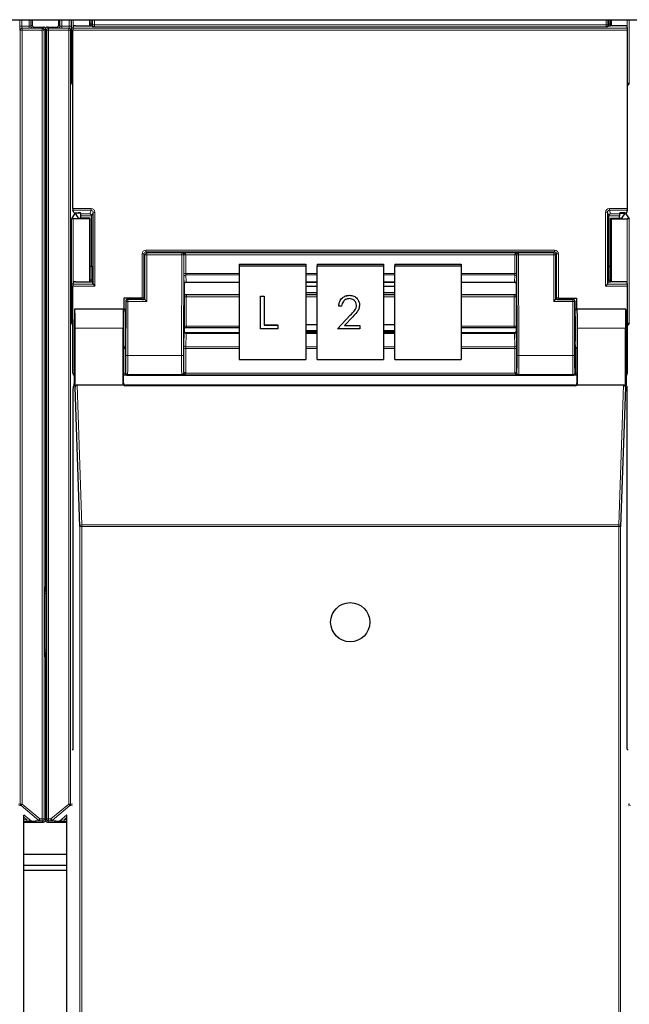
# Model space of a CAD drawing. Header units: millimetres. Extents: x 5 to 418, y 2 to 292.
# Tile 6 of 85: x 74 to 84, y 106 to 123. Entities that reach past the tile are written whole.
import ezdxf

# ---------------------------------------------------------------- set-up
doc = ezdxf.new("R2010")
doc.units = ezdxf.units.MM

msp = doc.modelspace()

# ---------------------------------------------------------------- linework, layer by layer
at = {"color": 7, "linetype": 'Continuous', "lineweight": 25}
for p, q in [((59.381, 123.4162), (137.2143, 123.4162)), ((73.8191, 123.4162), (73.8191, 123.3202)), ((74.2875, 123.3202), (74.2875, 123.4162)), ((74.8257, 123.4162), (74.8257, 123.3099)), ((74.8366, 123.3099), (74.8366, 123.4162)), ((74.8668, 123.4162), (74.8666, 123.3358)), ((83.9514, 123.3358), (83.9512, 123.4162)), ((83.9814, 123.3099), (83.9814, 123.4162)), ((83.9923, 123.4162), (83.9923, 123.3099)), ((73.8525, 123.2869), (74.0191, 123.2869)), ((74.0525, 123.2535), (74.0525, 113.4471)), ((74.0541, 123.2535), (74.0541, 113.464)), ((74.0875, 123.2869), (74.2541, 123.2869)), ((74.5367, 123.2679), (74.5501, 123.3082)), ((74.5834, 123.3099), (74.8346, 123.3099)), ((74.8666, 123.3358), (74.8366, 123.3358)), ((74.8666, 123.3358), (74.8713, 123.3217)), ((74.8679, 123.3117), (74.8713, 123.3217)), ((74.8806, 123.2938), (74.8713, 123.3217)), ((83.9374, 123.2938), (83.9467, 123.3217)), ((83.9514, 123.3358), (83.9467, 123.3217)), ((83.9501, 123.3117), (83.9467, 123.3217)), ((83.9814, 123.3358), (83.9514, 123.3358)), ((84.2346, 123.3099), (83.9834, 123.3099)), ((84.2813, 123.2679), (84.2679, 123.3082)), ((74.5361, 120.0991), (74.5361, 123.2346)), ((84.2819, 120.0991), (84.2819, 123.2346)), ((74.5082, 122.3004), (74.5361, 122.2585)), ((84.3098, 122.3004), (84.2819, 122.2585)), ((74.5664, 120.0026), (74.5082, 119.9154)), ((74.5501, 120.0255), (74.5367, 120.0658)), ((74.5834, 120.0238), (74.6367, 120.0238)), ((74.5845, 120.0179), (74.5845, 120.0034)), ((74.6347, 119.928), (74.5845, 120.0034)), ((74.6714, 120.0181), (74.5997, 120.0181)), ((74.6768, 120.0018), (74.67, 120.0221)), ((74.6773, 119.9271), (74.6773, 119.9686)), ((74.8673, 119.0835), (74.8673, 119.9668)), ((83.9507, 119.0835), (83.9507, 119.9668)), ((84.1407, 119.9271), (84.1407, 119.9686)), ((84.1412, 120.0018), (84.148, 120.0221)), ((84.1466, 120.0181), (84.2183, 120.0181)), ((84.2346, 120.0238), (84.1813, 120.0238)), ((84.1833, 119.928), (84.2335, 120.0034)), ((84.2335, 120.0034), (84.2335, 120.0179)), ((84.2516, 120.0026), (84.3098, 119.9154)), ((84.2679, 120.0255), (84.2813, 120.0658)), ((74.8257, 119.9162), (74.5415, 119.9162)), ((74.8366, 119.9271), (74.6681, 119.9271)), ((74.8366, 119.9271), (74.8257, 119.9162)), ((74.8257, 119.9162), (74.8257, 118.8099)), ((74.8366, 118.8099), (74.8366, 119.9271)), ((83.9814, 119.9271), (83.9923, 119.9162)), ((83.9814, 119.9271), (84.1499, 119.9271)), ((83.9814, 118.8099), (83.9814, 119.9271)), ((83.9923, 119.9162), (84.2765, 119.9162)), ((83.9923, 119.9162), (83.9923, 118.8099)), ((74.8366, 119.0835), (74.8673, 119.0835)), ((74.8673, 119.0835), (74.8666, 118.8358)), ((77.459, 119.1158), (78.6257, 119.1158)), ((77.459, 119.1158), (77.459, 119.0869)), ((77.459, 119.0869), (78.6257, 119.0869)), ((77.459, 119.0869), (77.459, 117.4455)), ((78.6257, 119.1158), (78.6257, 119.0869)), ((78.6257, 119.0869), (78.6257, 117.4455)), ((78.8257, 119.1158), (79.9923, 119.1158)), ((78.8257, 119.1158), (78.8257, 119.0869)), ((78.8257, 119.0869), (79.9923, 119.0869)), ((78.8257, 117.4455), (78.8257, 119.0869)), ((79.9923, 119.1158), (79.9923, 119.0869)), ((79.9923, 119.0869), (79.9923, 117.4455)), ((80.1923, 119.1158), (81.359, 119.1158)), ((80.1923, 119.1158), (80.1923, 119.0869)), ((80.1923, 119.0869), (81.359, 119.0869)), ((80.1923, 117.4455), (80.1923, 119.0869)), ((81.359, 119.1158), (81.359, 119.0869)), ((81.359, 119.0869), (81.359, 117.4455)), ((83.9514, 118.8358), (83.9507, 119.0835)), ((83.9507, 119.0835), (83.9814, 119.0835)), ((74.5367, 118.7679), (74.5501, 118.8082)), ((74.5834, 118.8099), (74.8346, 118.8099)), ((74.8666, 118.8358), (74.8366, 118.8358)), ((74.8666, 118.8358), (74.8713, 118.8217)), ((74.8679, 118.8117), (74.8713, 118.8217)), ((74.8892, 118.768), (74.8713, 118.8217)), ((74.8892, 118.7679), (74.9225, 118.7346)), ((76.4923, 118.7709), (76.4923, 118.587)), ((76.4923, 118.7709), (76.4923, 118.7709)), ((76.5254, 118.8027), (77.459, 118.8027)), ((78.6257, 118.8027), (78.8257, 118.8027)), ((78.8257, 118.801), (78.6257, 118.801)), ((79.9923, 118.8027), (80.1923, 118.8027)), ((80.1923, 118.801), (79.9923, 118.801)), ((81.359, 118.8027), (82.2926, 118.8027)), ((82.3257, 118.7709), (82.3257, 118.587)), ((83.8955, 118.7346), (83.9288, 118.7679)), ((83.9288, 118.768), (83.9467, 118.8217)), ((83.9514, 118.8358), (83.9467, 118.8217)), ((83.9501, 118.8117), (83.9467, 118.8217)), ((83.9814, 118.8358), (83.9514, 118.8358)), ((84.2346, 118.8099), (83.9834, 118.8099)), ((84.2813, 118.7679), (84.2679, 118.8082)), ((74.5361, 117.2002), (74.5361, 118.7346)), ((76.4955, 118.5838), (76.4923, 118.587)), ((76.53, 118.5828), (77.459, 118.5828)), ((78.8257, 118.725), (78.6257, 118.725)), ((78.6257, 118.6225), (78.8257, 118.6225)), ((78.6257, 118.5828), (78.8257, 118.5828)), ((79.3958, 118.5712), (79.3958, 118.5714)), ((80.1923, 118.725), (79.9923, 118.725)), ((79.9923, 118.6225), (80.1923, 118.6225)), ((79.9923, 118.5828), (80.1923, 118.5828)), ((81.359, 118.5828), (82.288, 118.5828)), ((82.3225, 118.5838), (82.3257, 118.587)), ((84.2819, 117.2002), (84.2819, 118.7346)), ((75.4323, 118.5185), (75.4323, 118.3249)), ((75.7512, 118.5185), (75.4323, 118.5185)), ((75.4629, 118.4669), (75.4629, 117.9916)), ((75.7515, 118.5002), (75.4962, 118.5002)), ((75.7846, 118.5177), (75.7913, 118.5075)), ((75.7849, 118.5008), (75.7913, 118.5051)), ((75.7913, 118.5075), (75.7913, 118.5051)), ((75.8009, 118.4955), (75.7913, 118.5051)), ((75.8342, 118.4622), (75.8009, 118.4955)), ((77.8343, 118.5567), (77.8949, 118.5567)), ((77.8343, 118.5564), (77.8343, 118.5567)), ((77.8343, 117.982), (77.8343, 118.5564)), ((77.8343, 118.5564), (77.8949, 118.5564)), ((77.8949, 118.5564), (77.8949, 118.5567)), ((77.8949, 118.5564), (77.8949, 118.0491)), ((79.572, 118.4004), (79.572, 118.4007)), ((82.9838, 118.4622), (83.0171, 118.4955)), ((83.0171, 118.4955), (83.0267, 118.5051)), ((83.0334, 118.5177), (83.0267, 118.5075)), ((83.0267, 118.5075), (83.0267, 118.5051)), ((83.0332, 118.5008), (83.0267, 118.5051)), ((83.0665, 118.5002), (83.3218, 118.5002)), ((83.0668, 118.5185), (83.3857, 118.5185)), ((83.3551, 118.4669), (83.3551, 117.9916)), ((83.3857, 118.5185), (83.3857, 118.3249)), ((74.5681, 118.3227), (74.5659, 118.3249)), ((75.4257, 118.3249), (74.5659, 118.3249)), ((75.4228, 118.3249), (74.5688, 118.3249)), ((75.423, 118.3246), (75.4255, 118.3227)), ((75.4257, 118.3249), (75.4629, 118.3249)), ((79.1831, 117.9822), (79.4094, 118.22)), ((79.1831, 117.982), (79.4094, 118.2197)), ((79.2056, 118.3797), (79.2056, 118.38)), ((79.2579, 118.3797), (79.2056, 118.3797)), ((83.3551, 118.3249), (83.3923, 118.3249)), ((83.3592, 118.3247), (83.3925, 118.3247)), ((84.2521, 118.3249), (83.3923, 118.3249)), ((83.3925, 118.3227), (83.395, 118.3246)), ((84.2492, 118.3249), (83.3952, 118.3249)), ((84.2499, 118.3227), (84.2521, 118.3249)), ((74.5082, 118.0837), (74.5361, 118.0418)), ((77.8949, 118.0494), (78.1373, 118.0494)), ((77.8949, 118.0491), (78.1373, 118.0491)), ((78.1373, 118.0491), (78.1373, 118.0494)), ((78.1373, 118.0491), (78.1373, 117.982)), ((78.8257, 118.0546), (78.6257, 118.0546)), ((79.454, 118.1943), (79.308, 118.0409)), ((80.1923, 118.0546), (79.9923, 118.0546)), ((84.3098, 118.0837), (84.2819, 118.0418)), ((74.5601, 117.9916), (74.5601, 117.0185)), ((74.5746, 116.9545), (74.5746, 117.9916)), ((75.4169, 117.0162), (75.4169, 117.9916)), ((76.4953, 117.9997), (76.4923, 117.9967)), ((76.4923, 117.9967), (76.4923, 117.9419)), ((76.4923, 117.9419), (76.4923, 117.9419)), ((77.459, 117.9092), (76.5255, 117.9092)), ((77.459, 118.0007), (76.5296, 118.0007)), ((78.1373, 117.982), (77.8343, 117.982)), ((78.6257, 117.9521), (78.8257, 117.9521)), ((78.6257, 117.934), (78.8257, 117.934)), ((78.8257, 117.9092), (78.6257, 117.9092)), ((79.1831, 117.982), (79.1831, 117.9822)), ((79.5795, 117.982), (79.1831, 117.982)), ((79.308, 118.0409), (79.5795, 118.0409)), ((79.3083, 118.0412), (79.5795, 118.0412)), ((79.5795, 118.0409), (79.5795, 118.0412)), ((79.5795, 118.0409), (79.5795, 117.982)), ((79.9923, 117.9521), (80.1923, 117.9521)), ((79.9923, 117.934), (80.1923, 117.934)), ((80.1923, 117.9092), (79.9923, 117.9092)), ((82.2884, 118.0007), (81.359, 118.0007)), ((82.2925, 117.9092), (81.359, 117.9092)), ((82.3227, 117.9997), (82.3257, 117.9967)), ((82.3257, 117.9967), (82.3257, 117.9419)), ((82.3257, 117.9419), (82.3257, 117.9419)), ((83.4011, 117.0162), (83.4011, 117.9916)), ((84.2434, 116.9545), (84.2434, 117.9916)), ((84.2579, 117.9916), (84.2579, 117.0185)), ((75.4257, 117.0249), (75.4257, 117.6249)), ((75.4571, 117.6582), (75.4512, 117.6494)), ((83.3609, 117.6582), (83.3668, 117.6494)), ((83.3923, 117.6249), (83.3923, 117.0249)), ((77.459, 117.4455), (78.6257, 117.4455)), ((78.8257, 117.4455), (79.9923, 117.4455)), ((80.1923, 117.4455), (81.359, 117.4455)), ((75.4272, 117.1669), (75.4257, 117.1669)), ((75.542, 117.1669), (83.276, 117.1669)), ((83.3923, 117.1669), (83.3908, 117.1669)), ((74.5412, 110.5916), (74.5412, 116.9341)), ((74.5418, 116.9674), (74.5595, 116.9852)), ((74.6584, 114.5084), (74.5746, 116.9545)), ((75.4278, 116.9916), (74.6077, 116.9916)), ((83.368, 116.9825), (75.45, 116.9825)), ((83.359, 116.9916), (75.459, 116.9916)), ((84.2103, 116.9916), (83.3902, 116.9916)), ((84.2434, 116.9545), (84.1596, 114.5084)), ((84.2585, 116.9852), (84.2763, 116.9674)), ((84.2768, 110.5916), (84.2768, 116.9341)), ((74.0629, 113.3535), (74.0629, 112.3122)), ((74.0525, 112.2187), (74.0525, 109.3447)), ((74.0541, 112.2018), (74.0541, 109.3447)), ((74.5269, 110.5773), (74.5412, 110.5916)), ((84.2911, 110.5773), (84.2768, 110.5916)), ((73.676, 92.8577), (73.676, 109.4327)), ((74.4306, 92.8577), (74.4306, 109.4327)), ((73.676, 109.3114), (74.0191, 109.3114)), ((74.0875, 109.3114), (74.4306, 109.3114)), ((73.676, 108.7496), (74.4306, 108.7496)), ((74.4306, 108.5496), (73.676, 108.5496)), ((73.676, 108.4662), (74.4306, 108.4662))]:
    msp.add_line(p, q, dxfattribs=at)
at = {"color": 7, "linetype": 'Continuous', "lineweight": 18}
for p, q in [((73.6031, 123.2995), (73.6031, 123.4162)), ((73.6364, 123.4162), (73.6364, 123.2995)), ((73.7652, 123.2995), (73.7652, 123.4162)), ((73.7985, 123.4162), (73.7985, 123.2996)), ((74.3081, 123.2996), (74.3081, 123.4162)), ((74.3414, 123.4162), (74.3414, 123.2995)), ((74.4702, 123.2995), (74.4702, 123.4162)), ((74.5035, 123.4162), (74.5035, 123.2995)), ((74.5082, 122.3004), (74.5082, 123.4162)), ((74.5415, 123.4162), (74.5415, 123.2825)), ((74.8804, 123.3241), (74.8804, 123.4162)), ((74.9138, 123.4162), (74.9138, 123.3241)), ((83.9042, 123.3241), (83.9042, 123.4162)), ((83.9376, 123.4162), (83.9376, 123.3241)), ((84.2765, 123.2825), (84.2765, 123.4162)), ((84.3098, 123.4162), (84.3098, 122.3004)), ((73.6031, 123.2995), (73.6364, 123.2995)), ((73.6364, 123.2995), (73.7652, 123.2995)), ((73.6376, 123.2662), (73.6452, 123.2654)), ((73.7652, 123.2662), (73.6376, 123.2662)), ((73.6452, 123.2321), (73.6452, 123.2654)), ((73.6452, 123.2654), (73.9977, 123.2654)), ((73.7652, 123.2662), (73.7652, 123.2995)), ((73.7985, 123.2996), (73.8191, 123.3202)), ((73.8525, 123.2869), (73.8319, 123.2663)), ((73.9977, 123.2654), (74.0191, 123.2869)), ((73.9977, 123.2321), (73.9977, 123.2654)), ((74.0525, 123.2535), (74.031, 123.2321)), ((74.0756, 123.2321), (74.0541, 123.2535)), ((74.0875, 123.2869), (74.1089, 123.2654)), ((74.1089, 123.2654), (74.4615, 123.2654)), ((74.1089, 123.2654), (74.1089, 123.2321)), ((74.2747, 123.2663), (74.2541, 123.2869)), ((74.2875, 123.3202), (74.3081, 123.2996)), ((74.3414, 123.2995), (74.3414, 123.2662)), ((74.3414, 123.2995), (74.4702, 123.2995)), ((74.469, 123.2662), (74.3414, 123.2662)), ((74.4615, 123.2654), (74.469, 123.2662)), ((74.4615, 123.2654), (74.4615, 123.2321)), ((74.4702, 123.2995), (74.5035, 123.2995)), ((74.5367, 123.2679), (84.2813, 123.2679)), ((74.8804, 123.3241), (74.9138, 123.3241)), ((74.9138, 123.3241), (83.9042, 123.3241)), ((83.9031, 123.2908), (74.9149, 123.2908)), ((83.9376, 123.3241), (83.9042, 123.3241)), ((73.6118, 123.2321), (73.6043, 123.2328)), ((73.6118, 123.2321), (73.6452, 123.2321)), ((73.6118, 109.6281), (73.6118, 123.2321)), ((73.9977, 123.2321), (73.6452, 123.2321)), ((73.6452, 123.2321), (73.6452, 109.6281)), ((73.9977, 123.2321), (74.031, 123.2321)), ((73.9977, 109.3662), (73.9977, 123.2321)), ((74.031, 123.2321), (74.031, 109.3662)), ((74.0756, 109.3662), (74.0756, 123.2321)), ((74.0756, 123.2321), (74.1089, 123.2321)), ((74.4615, 123.2321), (74.1089, 123.2321)), ((74.1089, 123.2321), (74.1089, 109.3662)), ((74.4615, 123.2321), (74.4948, 123.2321)), ((74.4615, 109.6281), (74.4615, 123.2321)), ((74.5023, 123.2328), (74.4948, 123.2321)), ((74.4948, 123.2321), (74.4948, 109.6281)), ((84.2819, 123.2346), (74.5361, 123.2346)), ((74.5361, 120.0991), (74.8559, 120.0991)), ((74.8559, 120.0658), (74.5367, 120.0658)), ((74.5664, 120.0026), (74.5664, 120.024)), ((74.5997, 120.0238), (74.5997, 120.0181)), ((74.6768, 120.0018), (74.8346, 120.0018)), ((74.8673, 119.9686), (74.6773, 119.9686)), ((74.8346, 120.0018), (74.8559, 120.0658)), ((74.8559, 120.0991), (74.8559, 120.0658)), ((74.8892, 120.0324), (74.8673, 119.9668)), ((74.8892, 120.0324), (74.9225, 120.0324)), ((74.8892, 118.768), (74.8892, 120.0324)), ((74.9225, 120.0324), (74.9225, 118.7346)), ((83.8955, 118.7346), (83.8955, 120.0324)), ((83.8955, 120.0324), (83.9288, 120.0324)), ((83.9288, 120.0324), (83.9288, 118.768)), ((83.9507, 119.9668), (83.9288, 120.0324)), ((84.1407, 119.9686), (83.9507, 119.9686)), ((83.9621, 120.0991), (84.2819, 120.0991)), ((83.9621, 120.0658), (83.9621, 120.0991)), ((84.2813, 120.0658), (83.9621, 120.0658)), ((83.9621, 120.0658), (83.9834, 120.0018)), ((83.9834, 120.0018), (84.1412, 120.0018)), ((84.2183, 120.0181), (84.2183, 120.0238)), ((84.2516, 120.024), (84.2516, 120.0026)), ((74.5082, 118.0837), (74.5082, 119.9154)), ((74.5415, 119.9162), (74.5415, 118.7825)), ((84.2765, 118.7825), (84.2765, 119.9162)), ((84.3098, 119.9154), (84.3098, 118.0837)), ((75.7512, 118.5185), (75.7512, 119.2996)), ((75.7512, 119.2996), (75.7846, 119.2996)), ((75.8009, 119.2833), (75.7846, 119.2996)), ((75.7846, 119.2996), (75.7846, 118.5177)), ((75.8342, 119.2833), (75.8009, 119.2833)), ((75.8009, 118.4955), (75.8009, 119.2833)), ((75.8179, 119.333), (75.8179, 119.3663)), ((75.8179, 119.3663), (83.0001, 119.3663)), ((75.8179, 119.333), (75.8342, 119.3166)), ((83.0001, 119.333), (75.8179, 119.333)), ((75.8342, 119.2833), (75.8342, 119.3166)), ((75.8342, 119.3166), (76.4503, 119.3166)), ((76.4503, 119.2833), (75.8342, 119.2833)), ((75.8342, 119.2833), (75.8342, 118.4622)), ((76.4448, 117.5119), (76.4503, 119.2833)), ((76.4503, 119.3166), (76.4533, 119.3197)), ((76.4503, 119.2833), (76.4503, 119.3166)), ((76.4503, 119.2833), (76.4836, 119.2832)), ((76.4533, 119.3197), (82.3647, 119.3197)), ((76.4836, 119.2832), (76.4781, 117.5118)), ((76.4855, 119.2851), (76.4836, 119.2832)), ((76.4855, 118.9496), (76.4855, 119.2749)), ((76.5188, 119.2806), (76.5188, 118.9553)), ((82.2992, 119.2806), (76.5188, 119.2806)), ((82.2992, 118.9553), (82.2992, 119.2806)), ((82.3344, 119.2832), (82.3325, 119.2851)), ((82.3325, 119.2749), (82.3325, 118.9496)), ((82.3344, 119.2832), (82.3677, 119.2833)), ((82.3399, 117.5118), (82.3344, 119.2832)), ((82.3647, 119.3197), (82.3677, 119.3166)), ((82.3677, 119.2833), (82.3677, 119.3166)), ((82.3677, 119.3166), (82.9838, 119.3166)), ((82.3677, 119.2833), (82.3732, 117.5119)), ((82.9838, 119.2833), (82.3677, 119.2833)), ((82.9838, 119.3166), (83.0001, 119.333)), ((82.9838, 119.3166), (82.9838, 119.2833)), ((82.9838, 118.4622), (82.9838, 119.2833)), ((82.9838, 119.2833), (83.0171, 119.2833)), ((83.0001, 119.333), (83.0001, 119.3663)), ((83.0334, 119.2996), (83.0171, 119.2833)), ((83.0171, 119.2833), (83.0171, 118.4955)), ((83.0334, 118.5177), (83.0334, 119.2996)), ((83.0334, 119.2996), (83.0668, 119.2996)), ((83.0668, 119.2996), (83.0668, 118.5185)), ((76.5188, 118.9553), (77.459, 118.9553)), ((77.459, 118.9298), (76.5194, 118.9298)), ((76.5194, 118.9298), (76.525, 118.8047)), ((78.6257, 118.9553), (78.8257, 118.9553)), ((78.8257, 118.9298), (78.6257, 118.9298)), ((79.9923, 118.9553), (80.1923, 118.9553)), ((80.1923, 118.9298), (79.9923, 118.9298)), ((81.359, 118.9553), (82.2992, 118.9553)), ((82.2986, 118.9298), (81.359, 118.9298)), ((82.293, 118.8047), (82.2986, 118.9298)), ((74.5367, 118.7679), (74.8892, 118.7679)), ((76.4917, 118.7735), (76.4861, 118.8985)), ((76.525, 118.8047), (77.459, 118.8047)), ((78.6257, 118.8047), (78.8257, 118.8047)), ((79.9923, 118.8047), (80.1923, 118.8047)), ((81.359, 118.8047), (82.293, 118.8047)), ((82.3319, 118.8985), (82.3263, 118.7735)), ((83.9288, 118.7679), (84.2813, 118.7679)), ((74.9225, 118.7346), (74.5361, 118.7346)), ((84.2819, 118.7346), (83.8955, 118.7346)), ((75.4676, 118.4622), (75.4629, 118.4669)), ((75.5009, 118.4622), (75.4676, 118.4622)), ((75.4676, 117.5119), (75.4676, 118.4622)), ((75.4962, 118.5002), (75.5009, 118.4955)), ((75.5009, 118.4622), (75.5009, 118.4955)), ((75.5009, 118.4955), (75.8009, 118.4955)), ((75.5009, 118.4622), (75.5009, 117.5119)), ((75.8342, 118.4622), (75.5009, 118.4622)), ((76.4953, 118.0225), (76.4953, 118.538)), ((76.5286, 118.5437), (76.5286, 118.0282)), ((77.459, 118.5437), (76.5286, 118.5437)), ((78.8257, 118.5437), (78.6257, 118.5437)), ((80.1923, 118.5437), (79.9923, 118.5437)), ((82.2894, 118.5437), (81.359, 118.5437)), ((82.2894, 118.0282), (82.2894, 118.5437)), ((82.3228, 118.538), (82.3228, 118.0225)), ((83.3171, 118.4622), (82.9838, 118.4622)), ((83.0171, 118.4955), (83.3171, 118.4955)), ((83.3171, 118.4955), (83.3218, 118.5002)), ((83.3171, 118.4622), (83.3171, 118.4955)), ((83.3171, 117.5119), (83.3171, 118.4622)), ((83.3171, 118.4622), (83.3505, 118.4622)), ((83.3551, 118.4669), (83.3505, 118.4622)), ((83.3505, 118.4622), (83.3505, 117.5119)), ((75.4255, 118.3247), (75.4588, 118.3247)), ((79.4094, 118.2197), (79.4094, 118.22)), ((75.4169, 117.9916), (74.5746, 117.9916)), ((76.4861, 117.692), (76.4917, 117.927)), ((76.525, 117.9014), (76.5194, 117.6663)), ((76.525, 117.9014), (77.459, 117.9014)), ((76.5286, 118.0282), (77.459, 118.0282)), ((78.6257, 117.9014), (78.8257, 117.9014)), ((79.9923, 117.9014), (80.1923, 117.9014)), ((81.359, 118.0282), (82.2894, 118.0282)), ((81.359, 117.9014), (82.293, 117.9014)), ((82.2986, 117.6663), (82.293, 117.9014)), ((82.3263, 117.927), (82.3319, 117.692)), ((84.2434, 117.9916), (83.4011, 117.9916)), ((75.4512, 117.6494), (75.4512, 117.2008)), ((76.4855, 117.2087), (76.4855, 117.6293)), ((76.5188, 117.635), (76.5188, 117.2144)), ((77.459, 117.635), (76.5188, 117.635)), ((76.5194, 117.6663), (77.459, 117.6663)), ((78.6257, 117.6663), (78.8257, 117.6663)), ((78.8257, 117.635), (78.6257, 117.635)), ((79.9923, 117.6663), (80.1923, 117.6663)), ((80.1923, 117.635), (79.9923, 117.635)), ((81.359, 117.6663), (82.2986, 117.6663)), ((82.2992, 117.635), (81.359, 117.635)), ((82.2992, 117.2144), (82.2992, 117.635)), ((82.3325, 117.6293), (82.3325, 117.2087)), ((83.3668, 117.2008), (83.3668, 117.6494)), ((75.5009, 117.5119), (75.4676, 117.5119)), ((75.5009, 117.5119), (76.4448, 117.5119)), ((76.4448, 117.5119), (76.4781, 117.5118)), ((82.3399, 117.5118), (82.3732, 117.5119)), ((82.3732, 117.5119), (83.3171, 117.5119)), ((83.3171, 117.5119), (83.3505, 117.5119)), ((75.4512, 117.2008), (75.4257, 117.2008)), ((75.4512, 117.2008), (75.4624, 117.2119)), ((75.4957, 117.1786), (75.4846, 117.1674)), ((76.449, 117.1786), (75.4957, 117.1786)), ((76.4533, 117.1743), (76.449, 117.1786)), ((76.4824, 117.2118), (76.4855, 117.2087)), ((76.5177, 117.2018), (82.3004, 117.2018)), ((82.3325, 117.2087), (82.3356, 117.2118)), ((82.369, 117.1786), (82.3647, 117.1743)), ((83.3223, 117.1786), (82.369, 117.1786)), ((83.3334, 117.1674), (83.3223, 117.1786)), ((83.3556, 117.2119), (83.3668, 117.2008)), ((83.3923, 117.2008), (83.3668, 117.2008)), ((75.4169, 117.0162), (75.4257, 117.0249)), ((82.3647, 117.1743), (76.4533, 117.1743)), ((83.3923, 117.0249), (83.4011, 117.0162)), ((74.6077, 116.9916), (74.6918, 114.5381)), ((75.459, 116.9916), (75.45, 116.9825)), ((83.368, 116.9825), (83.359, 116.9916)), ((84.1262, 114.5381), (84.2103, 116.9916)), ((74.6584, 92.5971), (74.6584, 114.5084)), ((74.6584, 114.5084), (74.6918, 114.5084)), ((74.6918, 114.5084), (74.6918, 114.5381)), ((74.6918, 114.5381), (84.1262, 114.5381)), ((74.6918, 114.5084), (74.6918, 92.5965)), ((84.1262, 114.5084), (74.6918, 114.5084)), ((84.1262, 114.5084), (84.1262, 114.5381)), ((84.1262, 92.5965), (84.1262, 114.5084)), ((84.1262, 114.5084), (84.1596, 114.5084)), ((84.1596, 114.5084), (84.1596, 92.5971)), ((74.0438, 113.432), (74.0525, 113.4471)), ((74.0541, 113.464), (74.0628, 113.459)), ((74.0437, 112.3391), (74.0437, 113.3267)), ((74.0437, 113.3267), (74.0629, 113.3267)), ((74.0437, 112.3391), (74.0629, 112.3391)), ((74.0525, 112.2187), (74.0438, 112.2337)), ((74.0628, 112.2068), (74.0541, 112.2018)), ((73.5798, 109.6249), (73.6118, 109.6281)), ((73.6237, 109.6025), (73.5857, 109.5987)), ((73.6118, 109.6281), (73.6452, 109.6281)), ((73.6452, 109.6281), (73.6237, 109.6025)), ((73.9359, 109.3406), (73.6237, 109.6025)), ((73.6452, 109.6281), (73.9573, 109.3662)), ((74.1493, 109.3662), (74.4615, 109.6281)), ((74.4829, 109.6025), (74.1707, 109.3406)), ((74.4615, 109.6281), (74.4948, 109.6281)), ((74.4829, 109.6025), (74.4615, 109.6281)), ((74.5209, 109.5987), (74.4829, 109.6025)), ((74.4948, 109.6281), (74.5269, 109.6249)), ((84.2911, 109.6249), (84.3232, 109.6281)), ((84.3351, 109.6025), (84.2971, 109.5987)), ((73.6757, 109.4387), (73.8079, 109.3278)), ((73.7257, 109.3532), (73.676, 109.395)), ((74.0541, 109.4162), (74.0525, 109.4162)), ((74.2987, 109.3278), (74.4309, 109.4387)), ((74.4306, 109.395), (74.3809, 109.3532)), ((73.676, 109.3532), (73.7257, 109.3532)), ((73.7257, 109.3199), (73.676, 109.3199)), ((73.7257, 109.3532), (73.7257, 109.3199)), ((73.8079, 109.3278), (73.9359, 109.3406)), ((73.9573, 109.3328), (73.8293, 109.32)), ((73.9359, 109.3406), (73.9573, 109.3662)), ((73.9573, 109.3662), (73.9977, 109.3662)), ((73.9573, 109.3328), (73.9573, 109.3662)), ((73.9977, 109.3328), (73.9573, 109.3328)), ((73.9977, 109.3662), (74.031, 109.3662)), ((73.9977, 109.3328), (73.9977, 109.3662)), ((74.0191, 109.3114), (73.9977, 109.3328)), ((74.031, 109.3662), (74.0525, 109.3447)), ((74.0541, 109.3447), (74.0756, 109.3662)), ((74.0756, 109.3662), (74.1089, 109.3662)), ((74.1089, 109.3328), (74.0875, 109.3114)), ((74.1089, 109.3662), (74.1493, 109.3662)), ((74.1089, 109.3662), (74.1089, 109.3328)), ((74.1493, 109.3328), (74.1089, 109.3328)), ((74.1493, 109.3328), (74.1493, 109.3662)), ((74.1493, 109.3662), (74.1707, 109.3406)), ((74.2773, 109.32), (74.1493, 109.3328)), ((74.1707, 109.3406), (74.2987, 109.3278)), ((74.3809, 109.3532), (74.3809, 109.3199)), ((74.3809, 109.3532), (74.4306, 109.3532)), ((74.4306, 109.3199), (74.3809, 109.3199))]:
    msp.add_line(p, q, dxfattribs=at)
at = {"color": 7, "linetype": 'Continuous', "lineweight": 25}
msp.add_circle((79.409, 112.8249), 0.3442, dxfattribs=at)
at = {"color": 7, "linetype": 'Continuous', "lineweight": 18}
for centre, radius, start, end in [((73.6376, 123.2328), 0.0333, 90.00636, 180.00228), ((73.6452, 123.2321), 0.0333, 90.00636, 180.00228), ((73.8319, 123.2996), 0.0333, 180.0002, 269.9998), ((73.9977, 123.2321), 0.0333, 0.0002, 89.9998), ((74.1089, 123.2321), 0.0333, 90.0002, 179.9998), ((74.2747, 123.2996), 0.0333, 270.0002, 359.9998), ((74.4615, 123.2321), 0.0333, 359.99772, 89.99364), ((74.469, 123.2328), 0.0333, 359.99772, 89.99364), ((75.8342, 119.2833), 0.0333, 90.02044, 179.97956), ((76.4503, 119.2833), 0.0333, 359.84417, 89.97948), ((76.5095, 118.8563), 0.4295, 88.75881, 93.20619), ((76.5109, 119.2263), 0.0548, 81.72868, 117.63396), ((82.3085, 118.8563), 0.4295, 86.79381, 91.24119), ((82.3071, 119.2263), 0.0548, 62.36604, 98.27132), ((82.3678, 119.2833), 0.0333, 90.02052, 180.15583), ((82.9838, 119.2833), 0.0333, 0.02044, 89.97956), ((76.5109, 118.901), 0.0548, 81.72868, 117.63396), ((76.5187, 118.8972), 0.0326, 88.66024, 177.59954), ((82.2993, 118.8972), 0.0326, 2.40046, 91.33976), ((82.3071, 118.901), 0.0548, 62.36604, 98.27132), ((76.5243, 118.7721), 0.0326, 88.66024, 177.59954), ((82.2937, 118.7721), 0.0326, 2.40046, 91.33976), ((75.5009, 118.4622), 0.0333, 90.02044, 179.97956), ((76.5207, 118.4894), 0.0548, 81.72868, 117.63396), ((82.2973, 118.4894), 0.0548, 62.36604, 98.27132), ((83.3171, 118.4622), 0.0333, 0.02044, 89.97956), ((76.522, 117.9319), 0.0307, 189.14008, 275.72189), ((76.5207, 117.974), 0.0548, 81.72868, 117.63396), ((82.2973, 117.974), 0.0548, 62.36604, 98.27132), ((82.296, 117.9319), 0.0307, 264.27811, 350.85992), ((76.5109, 117.5807), 0.0548, 81.72868, 117.63396), ((76.5164, 117.6968), 0.0307, 189.14008, 275.72189), ((82.3016, 117.6968), 0.0307, 264.27811, 350.85992), ((82.3071, 117.5807), 0.0548, 62.36604, 98.27132), ((75.4957, 117.2119), 0.0333, 180.02044, 269.97956), ((76.449, 117.2119), 0.0333, 270.02036, 359.8033), ((76.5004, 117.1508), 0.0538, 71.31698, 106.71781), ((76.5109, 117.1601), 0.0548, 81.72868, 117.63396), ((82.3071, 117.1601), 0.0548, 62.36604, 98.27132), ((82.3176, 117.1508), 0.0538, 73.28219, 108.68302), ((82.369, 117.2119), 0.0333, 180.1967, 269.97964), ((83.3223, 117.2119), 0.0333, 270.02044, 359.97956), ((74.6903, 114.5062), 0.032, 87.42531, 175.98585), ((84.1277, 114.5062), 0.032, 4.01415, 92.57469), ((74.1271, 113.432), 0.0833, 180.00042, 217.81526), ((74.1271, 112.2337), 0.0833, 142.1847, 179.99958), ((73.6452, 109.6281), 0.0333, 180.00099, 229.99351), ((74.4614, 109.6281), 0.0333, 310.00649, 359.99901), ((73.8293, 109.3534), 0.0333, 229.99382, 269.99754), ((73.9573, 109.3662), 0.0333, 229.99382, 269.99754), ((73.9977, 109.3662), 0.0333, 270.0002, 359.9998), ((74.1089, 109.3662), 0.0333, 180.0002, 269.9998), ((74.1493, 109.3662), 0.0333, 270.00246, 310.00618), ((74.2773, 109.3534), 0.0333, 270.00246, 310.00618)]:
    msp.add_arc(centre, radius, start, end, dxfattribs=at)
at = {"color": 7, "linetype": 'Continuous', "lineweight": 25}
for centre, radius, start, end in [((73.8525, 123.3202), 0.0333, 180.00017, 269.99983), ((74.0191, 123.2535), 0.0333, 0.00017, 89.99983), ((74.0875, 123.2535), 0.0333, 90.00017, 179.99983), ((74.2541, 123.3202), 0.0333, 270.00017, 359.99983), ((74.1375, 113.464), 0.0833, 179.9999, 203.42807), ((74.1375, 112.2018), 0.0833, 156.57193, 180.0001), ((74.0191, 109.3447), 0.0333, 270.00017, 359.99983), ((74.0875, 109.3447), 0.0333, 180.00017, 269.99983)]:
    msp.add_arc(centre, radius, start, end, dxfattribs=at)
at = {"color": 7, "linetype": 'Continuous', "lineweight": 18}
for centre, major_axis, ratio, start_param, end_param in [((73.6043, 123.2995), (0, 0.0667), 0.0174551, 1.5707963, 3.1398473), ((73.6376, 123.2995), (0, 0.0333), 0.0349101, 1.5707963, 3.1398473), ((73.7652, 123.2996), (0.0333, 0), 0.0034907, 4.712389, 6.28144), ((73.7652, 123.2663), (0.0667, 0), 0.0017453, 4.712389, 6.28144), ((74.3414, 123.2663), (0.0667, 0), 0.0017453, 3.143338, 4.712389), ((74.3414, 123.2996), (0.0333, 0), 0.0034907, 3.143338, 4.712389), ((74.469, 123.2995), (0, 0.0333), 0.0349101, 3.143338, 4.712389), ((74.5023, 123.2995), (0, 0.0667), 0.0174551, 3.143338, 4.712389), ((74.8816, 123.3241), (0, 0.0667), 0.0174551, 1.5707963, 2.0425627), ((74.9149, 123.3241), (0, 0.0333), 0.0349101, 1.5707963, 3.0892328), ((83.9031, 123.3241), (0, 0.0333), 0.0349101, 3.1939525, 4.712389), ((83.9364, 123.3241), (0, 0.0667), 0.0174551, 4.2406227, 4.712389), ((74.8558, 120.0323), (-0.0211, -0.0633), 0.9984779, 1.8927601, 3.462643), ((74.8558, 120.0323), (0.0106, 0.0318), 0.9954497, 5.0343527, 6.6042357), ((83.9622, 120.0323), (0.0211, -0.0633), 0.9984779, 2.8205423, 4.3904252), ((83.9622, 120.0323), (-0.0106, 0.0318), 0.9954497, 5.962135, 7.5320179), ((75.8179, 119.2996), (0.0472, -0.0472), 0.9996955, 2.3563468, 3.9268385), ((75.8179, 119.2996), (-0.0236, 0.0236), 0.999087, 5.4979394, 7.0684312), ((76.4533, 119.2864), (-0.0126, 0.0311), 0.9515581, 4.3066748, 5.8802434), ((76.4533, 119.2864), (0.0655, -0.0008), 0.5086981, 0.0033224, 1.576891), ((76.4867, 119.2865), (0.0002, 0.0667), 0.017455, 1.5910756, 1.745383), ((76.52, 119.2864), (0.0002, 0.0333), 0.034909, 1.591237, 1.7455444), ((82.3647, 119.2864), (0.0655, 0.0008), 0.5086981, 1.5647017, 3.1382703), ((82.298, 119.2864), (-0.0002, 0.0333), 0.034909, 4.5376409, 4.6919483), ((82.3647, 119.2864), (0.0126, 0.0311), 0.9515581, 0.4029419, 1.9765105), ((82.3313, 119.2865), (-0.0002, 0.0667), 0.017455, 4.5378023, 4.6921097), ((83.0001, 119.2996), (-0.0472, -0.0472), 0.9996955, 2.3563468, 3.9268385), ((83.0001, 119.2996), (0.0236, 0.0236), 0.999087, 5.4979394, 7.0684312), ((76.4867, 118.9612), (0.0002, 0.0667), 0.017455, 1.745383, 2.7925805), ((76.52, 118.9611), (0.0002, 0.0333), 0.034909, 1.7455444, 2.792742), ((82.298, 118.9611), (-0.0002, 0.0333), 0.034909, 3.4904434, 4.5376409), ((82.3313, 118.9612), (-0.0002, 0.0667), 0.017455, 3.4906048, 4.5378023), ((76.4923, 118.8361), (0.0002, 0.0667), 0.017455, 2.7925805, 3.3471363), ((76.5256, 118.836), (0.0002, 0.0333), 0.034909, 2.792742, 3.1418078), ((82.2924, 118.836), (-0.0002, 0.0333), 0.034909, 3.1413775, 3.4904434), ((82.3257, 118.8361), (-0.0002, 0.0667), 0.017455, 2.936049, 3.4906048), ((76.5298, 118.5495), (0.0002, 0.0333), 0.034909, 6.2659472, 8.0287297), ((82.2882, 118.5495), (-0.0002, 0.0333), 0.034909, 4.5376409, 6.3004235), ((83.359, 117.9916), (0, 0.3333), 0.0192006, 3.300895, 6.2482787), ((83.3923, 117.9916), (0, 0.3667), 0.0174551, 3.1431792, 5.8516002), ((76.4923, 117.8759), (0.0002, 0.0667), 0.017455, 0.1436297, 0.6981854), ((76.5256, 117.8758), (0.0002, 0.0333), 0.034909, 0.1349247, 0.6983468), ((76.5298, 118.034), (0.0002, 0.0333), 0.034909, 1.7455444, 3.1592611), ((82.2882, 118.034), (-0.0002, 0.0333), 0.034909, 3.1239242, 4.5376409), ((82.2924, 117.8758), (-0.0002, 0.0333), 0.034909, 5.5848385, 6.1482606), ((82.3257, 117.8759), (-0.0002, 0.0667), 0.017455, 5.5849999, 6.1395556), ((76.4867, 117.6409), (0.0002, 0.0667), 0.017455, 0.6981854, 1.745383), ((76.52, 117.6408), (0.0002, 0.0333), 0.034909, 0.6983468, 1.7455444), ((82.298, 117.6408), (-0.0002, 0.0333), 0.034909, 4.5376409, 5.5848385), ((82.3313, 117.6409), (-0.0002, 0.0667), 0.017455, 4.5378023, 5.5849999), ((75.4623, 117.5119), (0, 0.3), 0.0174551, 3.1590459, 4.712389), ((75.4956, 117.5119), (0, 0.3333), 0.0157096, 3.1590459, 4.712389), ((76.45, 117.5119), (0.0009, 0.3333), 0.0157095, 1.5708399, 3.1241829), ((76.4834, 117.5118), (0.0009, 0.3), 0.017455, 1.5708501, 3.1241931), ((82.3346, 117.5118), (-0.0009, 0.3), 0.017455, 3.1589922, 4.7123352), ((82.368, 117.5119), (-0.0009, 0.3333), 0.0157095, 3.1590024, 4.7123455), ((83.3224, 117.5119), (0, 0.3333), 0.0157096, 1.5707963, 3.1241394), ((83.3557, 117.5119), (0, 0.3), 0.0174551, 1.5707963, 3.1241394), ((75.4846, 117.2008), (0.0236, 0.0236), 0.999087, 2.3563468, 3.9268385), ((76.4533, 117.2076), (0.0127, 0.0311), 0.9517046, 3.5460728, 4.9248829), ((76.4533, 117.2076), (0.0655, 0.0008), 0.5086435, 4.7062961, 6.0851062), ((76.4522, 117.2088), (-0.0139, 0.0306), 0.9906893, 4.0958032, 4.284408), ((76.4522, 117.2146), (-0.0271, 0.0612), 0.995438, 4.1059053, 4.2945101), ((82.3658, 117.2146), (0.0271, 0.0612), 0.995438, 1.9886753, 2.17728), ((82.3647, 117.2076), (0.0655, -0.0008), 0.5086435, 3.3396717, 4.7184819), ((82.3658, 117.2088), (0.0139, 0.0306), 0.9906893, 1.9987773, 2.1873821), ((82.3647, 117.2076), (-0.0127, 0.0311), 0.9517046, 1.3583024, 2.7371125), ((83.3334, 117.2008), (0.0236, -0.0236), 0.999087, 5.4979394, 7.0684312), ((73.7256, 109.3534), (0.0823, -0.0255), 0.0008127, 4.7143263, 6.2725671), ((73.7256, 109.32), (0.1037, 0), 0.0011218, 4.7137261, 6.2719669), ((74.381, 109.32), (0.1037, 0), 0.0011218, 3.1528111, 4.7110519), ((74.381, 109.3534), (0.0823, 0.0255), 0.0008127, 3.1522108, 4.7104517)]:
    msp.add_ellipse(centre, major_axis=major_axis, ratio=ratio, start_param=start_param, end_param=end_param, dxfattribs=at)
at = {"color": 7, "linetype": 'Continuous', "lineweight": 25}
for centre, major_axis, ratio, start_param, end_param in [((74.5367, 123.2346), (0, 0.0333), 0.0174551, 0.0523599, 1.5707963), ((74.5834, 123.3082), (0.0333, 0), 0.0524078, 1.5707963, 3.1241394), ((74.8346, 123.3117), (0.0333, 0), 0.0524078, 4.712389, 6.265732), ((83.9834, 123.3117), (0.0333, 0), 0.0524078, 3.1590459, 4.712389), ((84.2346, 123.3082), (0.0333, 0), 0.0524078, 0.0174533, 1.5707963), ((84.2813, 123.2346), (0, 0.0333), 0.0174551, 4.712389, 6.2308254), ((74.5415, 122.3004), (0.0333, 0), 0.0261859, 3.1590459, 4.712389), ((84.2765, 122.3004), (0.0333, 0), 0.0261859, 4.712389, 6.265732), ((74.5367, 120.0991), (0, 0.0333), 0.0174551, 1.5707963, 3.0892328), ((74.5834, 120.0255), (0.0333, 0), 0.0524078, 3.1590459, 4.712389), ((74.5997, 120.0026), (0.0333, 0), 0.0261859, 2.045545, 3.1241394), ((74.5997, 120.0169), (0.0333, 0), 0.0349208, 1.5707963, 2.045545), ((74.6367, 120.022), (0.0333, 0), 0.0524078, 0.0174533, 1.5707963), ((74.6767, 119.9686), (0, 0.0333), 0.0174551, 4.712389, 6.2308254), ((74.8346, 119.9686), (-0.0199, 0.0275), 0.9462863, 4.1136959, 5.6321324), ((74.834, 119.9668), (-0.0105, -0.0317), 0.9984779, 1.8927601, 1.9442066), ((83.9834, 119.9686), (0.0199, 0.0275), 0.9462863, 0.6510529, 2.1694894), ((83.984, 119.9668), (0.0105, -0.0317), 0.9984779, 4.3389788, 4.3904252), ((84.1413, 119.9686), (0, 0.0333), 0.0174551, 0.0523599, 1.5707963), ((84.1813, 120.022), (0.0333, 0), 0.0524078, 1.5707963, 3.1241394), ((84.2183, 120.0169), (0.0333, 0), 0.0349208, 1.0960477, 1.5707963), ((84.2183, 120.0026), (0.0333, 0), 0.0261859, 0.0174533, 1.0960477), ((84.2346, 120.0255), (0.0333, 0), 0.0524078, 4.712389, 6.265732), ((84.2813, 120.0991), (0, 0.0333), 0.0174551, 3.1939525, 4.712389), ((74.5415, 119.9153), (0.0333, 0), 0.0261859, 1.5707963, 3.1241394), ((74.6681, 119.928), (0.0333, 0), 0.0261859, 3.1590459, 4.712389), ((84.1499, 119.928), (0.0333, 0), 0.0261859, 4.712389, 6.265732), ((84.2765, 119.9153), (0.0333, 0), 0.0261859, 0.0174533, 1.5707963), ((74.5367, 118.7346), (0, 0.0333), 0.0174551, 0.0523599, 1.5707963), ((74.5834, 118.8082), (0.0333, 0), 0.0524078, 1.5707963, 3.1241394), ((74.8346, 118.8117), (0.0333, 0), 0.0524078, 4.712389, 6.265732), ((74.9225, 118.768), (0.0333, 0), 0.0524078, 3.1590459, 3.1939525), ((76.5256, 118.836), (0.0002, 0.0333), 0.034909, 3.1418078, 3.3561641), ((82.2924, 118.836), (-0.0002, 0.0333), 0.034909, 2.9270212, 3.1413775), ((83.8955, 118.768), (0.0333, 0), 0.0524078, 6.2308254, 6.265732), ((83.9834, 118.8117), (0.0333, 0), 0.0524078, 3.1590459, 4.712389), ((84.2346, 118.8082), (0.0333, 0), 0.0524078, 0.0174533, 1.5707963), ((84.2813, 118.7346), (0, 0.0333), 0.0174551, 4.712389, 6.2308254), ((76.4964, 118.5496), (0.0002, 0.0667), 0.017455, 1.0317492, 1.745383), ((82.3216, 118.5496), (-0.0002, 0.0667), 0.017455, 4.5378023, 5.2514361), ((75.4962, 118.4669), (-0.0236, 0.0236), 0.9996955, 5.4979394, 7.0684312), ((75.7512, 118.5177), (0.0333, 0), 0.0261859, 0.0174533, 1.5707963), ((75.7515, 118.5008), (0.0333, 0), 0.0174551, 4.712389, 6.2570054), ((83.0665, 118.5008), (0.0333, 0), 0.0174551, 3.1677726, 4.712389), ((83.0668, 118.5177), (0.0333, 0), 0.0261859, 1.5707963, 3.1241394), ((83.3218, 118.4669), (0.0236, 0.0236), 0.9996955, 5.4979394, 7.0684312), ((74.5659, 117.9916), (0, 0.3333), 0.0174551, 0, 1.5707963), ((74.5688, 117.9916), (0, 0.3333), 0.0174551, 4.712389, 6.3990863), ((75.4228, 117.9916), (0, 0.3333), 0.0174551, 6.2415702, 7.8539816), ((75.4257, 117.9916), (0, 0.3667), 0.0174551, 0.4315851, 3.1400061), ((75.4257, 117.9916), (0, 0.3333), 0.0174551, 0, 0.0349066), ((75.459, 117.9916), (0, 0.3333), 0.0192006, 0.0349066, 2.9822904), ((83.3923, 117.9916), (0, 0.3333), 0.0174551, 6.2482787, 6.2831853), ((83.3952, 117.9916), (0, 0.3333), 0.0174551, 4.712389, 6.3248004), ((84.2492, 117.9916), (0, 0.3333), 0.0174551, 6.1672844, 7.8539816), ((84.2521, 117.9916), (0, 0.3333), 0.0174551, 4.712389, 6.2831853), ((74.5415, 118.0838), (0.0333, 0), 0.0261859, 3.1590459, 4.712389), ((84.2765, 118.0838), (0.0333, 0), 0.0261859, 4.712389, 6.265732), ((75.4571, 117.9916), (0, 0.3333), 0.0174551, 3.1677726, 4.712389), ((76.4964, 118.0341), (0.0002, 0.0667), 0.017455, 1.745383, 2.1135034), ((82.3216, 118.0341), (-0.0002, 0.0667), 0.017455, 4.1696819, 4.5378023), ((83.3609, 117.9916), (0, 0.3333), 0.0174551, 1.5707963, 3.1154127), ((75.4179, 117.6494), (0.0333, 0), 0.0261859, 5.3096812, 6.265732), ((74.5695, 117.2002), (-0.0236, -0.0236), 0.9996955, 5.4979394, 6.783802), ((84.2485, 117.2002), (0.0236, -0.0236), 0.9996955, 5.7825687, 7.0684312), ((74.5595, 117.0185), (0, 0.0333), 0.0174551, 3.1590459, 4.712389), ((75.4503, 117.0162), (0.0236, 0.0236), 0.9996955, 2.3563468, 3.1864609), ((75.459, 117.0249), (-0.0236, -0.0236), 0.9996955, 5.4979394, 7.0684312), ((83.359, 117.0249), (-0.0236, 0.0236), 0.9996955, 2.3563468, 3.9268385), ((83.3677, 117.0162), (-0.0236, 0.0236), 0.9996955, 3.0967244, 3.9268385), ((84.2585, 117.0185), (0, 0.0333), 0.0174551, 1.5707963, 3.1241394), ((74.5418, 116.9341), (0, 0.0333), 0.0174551, 0.0174533, 1.5707963), ((74.608, 116.9542), (-0.0013, 0.0374), 0.8908988, 6.2526748, 7.8155478), ((75.4512, 117.0171), (0.0137, 0.032), 0.9516992, 2.7872637, 3.5276413), ((83.3669, 117.0171), (-0.0137, 0.032), 0.9516992, 2.755544, 3.4959216), ((84.21, 116.9542), (0.0013, 0.0374), 0.8908988, 4.7508228, 6.3136958), ((84.2762, 116.9341), (0, 0.0333), 0.0174551, 4.712389, 6.265732)]:
    msp.add_ellipse(centre, major_axis=major_axis, ratio=ratio, start_param=start_param, end_param=end_param, dxfattribs=at)
for points, knots in [([(74.9149, 123.2908), (74.9148, 123.2908), (74.908, 123.2912), (74.8958, 123.2918), (74.8831, 123.2928), (74.8813, 123.2935), (74.8806, 123.2938)], [0, 0, 0, 0, 0.0069027, 0.4128976, 0.7521669, 1, 1, 1, 1]), ([(83.9374, 123.2938), (83.9367, 123.2935), (83.9349, 123.2928), (83.9222, 123.2918), (83.91, 123.2912), (83.9032, 123.2908), (83.9031, 123.2908)], [0, 0, 0, 0, 0.2478331, 0.5871024, 0.9930973, 1, 1, 1, 1]), ([(76.4925, 118.7737), (76.4925, 118.7737), (76.4925, 118.7738), (76.4926, 118.7748), (76.493, 118.7773), (76.4944, 118.7822), (76.4984, 118.7899), (76.5065, 118.7976), (76.5165, 118.8023), (76.5229, 118.8022), (76.5255, 118.8022)], [0, 0, 0, 0, 0.0589879, 0.1238611, 0.1744013, 0.2546619, 0.4160732, 0.6475644, 0.8604761, 1, 1, 1, 1]), ([(82.2926, 118.8022), (82.2943, 118.8023), (82.2998, 118.8027), (82.308, 118.7994), (82.3156, 118.794), (82.3205, 118.788), (82.3234, 118.7825), (82.3248, 118.7781), (82.3253, 118.7755), (82.3255, 118.7743), (82.3255, 118.7737), (82.3255, 118.7737), (82.3255, 118.7737)], [0, 0, 0, 0, 0.0928952, 0.2989097, 0.4649094, 0.604912, 0.7214194, 0.8102341, 0.8649665, 0.9068795, 0.9568689, 1, 1, 1, 1]), ([(76.4955, 118.5838), (76.4963, 118.5837), (76.4981, 118.5835), (76.5109, 118.5831), (76.5231, 118.5829), (76.5299, 118.5828), (76.53, 118.5828)], [0, 0, 0, 0, 0.2473085, 0.585443, 0.9931125, 1, 1, 1, 1]), ([(79.2056, 118.38), (79.209, 118.4079), (79.2157, 118.4637), (79.2655, 118.5275), (79.3288, 118.5658), (79.3735, 118.5696), (79.3958, 118.5714)], [0, 0, 0, 0, 0.2800291, 0.5595146, 0.7796675, 1, 1, 1, 1]), ([(79.2056, 118.3797), (79.209, 118.4076), (79.2157, 118.4634), (79.2655, 118.5272), (79.3288, 118.5655), (79.3735, 118.5693), (79.3958, 118.5712)], [0, 0, 0, 0, 0.28002908, 0.55951459, 0.77966753, 1, 1, 1, 1]), ([(79.3958, 118.5714), (79.4218, 118.569), (79.4738, 118.5643), (79.5315, 118.5175), (79.5665, 118.4607), (79.5702, 118.4207), (79.572, 118.4007)], [0, 0, 0, 0, 0.2798903, 0.5592237, 0.7795824, 1, 1, 1, 1]), ([(79.3958, 118.5712), (79.4218, 118.5688), (79.4738, 118.564), (79.5315, 118.5172), (79.5665, 118.4604), (79.5702, 118.4204), (79.572, 118.4004)], [0, 0, 0, 0, 0.2798903, 0.5592237, 0.7795824, 1, 1, 1, 1]), ([(82.288, 118.5828), (82.2881, 118.5828), (82.2949, 118.5829), (82.3072, 118.5831), (82.3199, 118.5835), (82.3217, 118.5837), (82.3225, 118.5838)], [0, 0, 0, 0, 0.0068875, 0.41455701, 0.75269153, 1, 1, 1, 1]), ([(79.3931, 118.5122), (79.3732, 118.5102), (79.3334, 118.5062), (79.2884, 118.4704), (79.2641, 118.4254), (79.26, 118.3949), (79.2579, 118.3797)], [0, 0, 0, 0, 0.2796987, 0.5588466, 0.7791762, 1, 1, 1, 1]), ([(79.5197, 118.3958), (79.5172, 118.4135), (79.5123, 118.4491), (79.4767, 118.4867), (79.4357, 118.509), (79.4073, 118.5112), (79.3931, 118.5122)], [0, 0, 0, 0, 0.2791258, 0.5589784, 0.77935, 1, 1, 1, 1]), ([(79.4094, 118.22), (79.4373, 118.2484), (79.4763, 118.2879), (79.515, 118.3491), (79.5181, 118.3804), (79.5197, 118.3961)], [0, 0, 0, 0, 0.5607172, 0.7805321, 1, 1, 1, 1]), ([(79.4094, 118.2197), (79.4373, 118.2481), (79.4763, 118.2876), (79.515, 118.3489), (79.5181, 118.3801), (79.5197, 118.3958)], [0, 0, 0, 0, 0.5607172, 0.7805321, 1, 1, 1, 1]), ([(79.572, 118.4004), (79.5696, 118.3776), (79.5649, 118.332), (79.5183, 118.2631), (79.4784, 118.2204), (79.454, 118.1943)], [0, 0, 0, 0, 0.2792879, 0.5591538, 1, 1, 1, 1]), ([(75.4255, 118.3227), (75.4299, 118.3231), (75.4356, 118.3235), (75.4454, 118.3241), (75.4495, 118.3243), (75.4523, 118.3245), (75.4541, 118.3245), (75.4554, 118.3246), (75.4563, 118.3246), (75.4569, 118.3247), (75.4574, 118.3247), (75.4578, 118.3247), (75.4582, 118.3247), (75.4585, 118.3247), (75.4587, 118.3247), (75.4588, 118.3247), (75.4588, 118.3247)], [0, 0, 0, 0, 0.5499294, 0.7043433, 0.8062148, 0.8729938, 0.9166665, 0.9452305, 0.9639523, 0.9762787, 0.9844591, 0.9899609, 0.9956125, 0.9978401, 0.9996316, 1, 1, 1, 1]), ([(83.3592, 118.3247), (83.3593, 118.3247), (83.3595, 118.3247), (83.3599, 118.3247), (83.3608, 118.3247), (83.3632, 118.3246), (83.3713, 118.3242), (83.3834, 118.3235), (83.3898, 118.3229), (83.3925, 118.3227)], [0, 0, 0, 0, 0.0018888, 0.004446, 0.0111679, 0.0408889, 0.1586871, 0.6296709, 1, 1, 1, 1]), ([(76.4923, 117.9419), (76.4927, 117.9382), (76.4934, 117.9307), (76.4992, 117.9209), (76.5077, 117.9133), (76.5165, 117.9098), (76.5226, 117.9089), (76.5251, 117.9089), (76.5257, 117.9089)], [0, 0, 0, 0, 0.2147108, 0.4294223, 0.6441235, 0.8588478, 0.9659952, 1, 1, 1, 1]), ([(76.5012, 117.9199), (76.4999, 117.9214), (76.4972, 117.9244), (76.4947, 117.9295), (76.4933, 117.9338), (76.4928, 117.9364), (76.4927, 117.9373), (76.4926, 117.9376), (76.4926, 117.9377)], [0, 0, 0, 0, 0.2517316, 0.5254353, 0.7337081, 0.8618917, 0.9605601, 1, 1, 1, 1]), ([(76.5296, 118.0007), (76.5295, 118.0007), (76.5227, 118.0006), (76.5106, 118.0004), (76.4978, 118), (76.4961, 117.9998), (76.4953, 117.9997)], [0, 0, 0, 0, 0.0069093, 0.4121797, 0.7519393, 1, 1, 1, 1]), ([(76.5255, 117.9097), (76.5237, 117.9096), (76.5182, 117.9092), (76.5102, 117.9126), (76.5038, 117.9166), (76.5016, 117.9194), (76.5012, 117.9199)], [0, 0, 0, 0, 0.19146029, 0.60268636, 0.93428011, 1, 1, 1, 1]), ([(82.3227, 117.9997), (82.3219, 117.9998), (82.3202, 118), (82.3074, 118.0004), (82.2953, 118.0006), (82.2885, 118.0007), (82.2884, 118.0007)], [0, 0, 0, 0, 0.2480607, 0.5878203, 0.9930907, 1, 1, 1, 1]), ([(82.2923, 117.9089), (82.2929, 117.9089), (82.2954, 117.9089), (82.3015, 117.9098), (82.3103, 117.9133), (82.3188, 117.9209), (82.3246, 117.9307), (82.3253, 117.9382), (82.3257, 117.9419)], [0, 0, 0, 0, 0.0340048, 0.1411522, 0.3558765, 0.5705777, 0.7852892, 1, 1, 1, 1]), ([(82.3254, 117.9377), (82.3254, 117.9374), (82.3253, 117.9367), (82.3247, 117.9339), (82.3231, 117.9288), (82.3188, 117.9212), (82.3108, 117.9139), (82.3011, 117.9095), (82.2948, 117.9096), (82.2924, 117.9097)], [0, 0, 0, 0, 0.0594616, 0.1154702, 0.2245848, 0.3871113, 0.6282733, 0.8591097, 1, 1, 1, 1]), ([(75.4571, 117.6582), (75.4569, 117.6582), (75.4551, 117.6581), (75.4496, 117.6572), (75.441, 117.6537), (75.4325, 117.6461), (75.4268, 117.6362), (75.426, 117.6287), (75.4257, 117.6249)], [0, 0, 0, 0, 0.0099195, 0.1088769, 0.3316896, 0.5544681, 0.7772339, 1, 1, 1, 1]), ([(75.542, 117.1669), (75.5363, 117.1668), (75.5221, 117.1668), (75.507, 117.1667), (75.4952, 117.1665), (75.4887, 117.1664), (75.4829, 117.1664), (75.4747, 117.1665), (75.4627, 117.1667), (75.4454, 117.1668), (75.4321, 117.1669), (75.4272, 117.1669)], [0, 0, 0, 0, 0.1330621, 0.3342914, 0.4091609, 0.4846928, 0.5105639, 0.5438591, 0.6869367, 0.8831699, 1, 1, 1, 1]), ([(75.4846, 117.1674), (75.4847, 117.1674), (75.4912, 117.1673), (75.5033, 117.1671), (75.5229, 117.1669), (75.5363, 117.1669), (75.542, 117.1669)], [0, 0, 0, 0, 0.00696, 0.4064555, 0.7501921, 1, 1, 1, 1]), ([(83.276, 117.1669), (83.2817, 117.1669), (83.2951, 117.1669), (83.3147, 117.1671), (83.3268, 117.1673), (83.3333, 117.1674), (83.3334, 117.1674)], [0, 0, 0, 0, 0.2498079, 0.5935445, 0.99304, 1, 1, 1, 1]), ([(83.3908, 117.1669), (83.3852, 117.1668), (83.371, 117.1668), (83.3559, 117.1667), (83.344, 117.1665), (83.3376, 117.1664), (83.3317, 117.1664), (83.3236, 117.1665), (83.3116, 117.1667), (83.2943, 117.1668), (83.281, 117.1669), (83.276, 117.1669)], [0, 0, 0, 0, 0.1330646, 0.3341643, 0.4090242, 0.4845468, 0.5104177, 0.543717, 0.6868876, 0.8832255, 1, 1, 1, 1]), ([(74.0628, 113.459), (74.0628, 113.4589), (74.0628, 113.4556), (74.0628, 113.4437), (74.0629, 113.4221), (74.0629, 113.3897), (74.0629, 113.3649), (74.0629, 113.3535)], [0, 0, 0, 0, 0.0051807, 0.1169611, 0.4233704, 0.73591, 1, 1, 1, 1]), ([(74.0629, 112.3122), (74.0629, 112.3009), (74.0629, 112.276), (74.0629, 112.2437), (74.0628, 112.2221), (74.0628, 112.2102), (74.0628, 112.2069), (74.0628, 112.2068)], [0, 0, 0, 0, 0.26409, 0.5766296, 0.8830389, 0.9948193, 1, 1, 1, 1])]:
    msp.add_open_spline(points, degree=3, knots=knots, dxfattribs=at)
msp.add_open_spline([(83.359, 117.6582), (83.3634, 117.6577), (83.3721, 117.6567), (83.3831, 117.649), (83.3908, 117.638), (83.3918, 117.6293), (83.3923, 117.6249)], degree=3, dxfattribs=at)
at = {"color": 7, "linetype": 'Continuous', "lineweight": 18}
for points, knots in [([(74.0437, 113.3267), (74.0437, 113.3381), (74.0437, 113.3629), (74.0437, 113.3952), (74.0438, 113.4168), (74.0438, 113.4286), (74.0438, 113.4319), (74.0438, 113.432)], [0, 0, 0, 0, 0.264538, 0.5779488, 0.8835529, 0.9948101, 1, 1, 1, 1]), ([(74.0438, 113.432), (74.0438, 113.4318), (74.0438, 113.4264), (74.0451, 113.4079), (74.0523, 113.3845), (74.0604, 113.3669), (74.0629, 113.3614)], [0, 0, 0, 0, 0.0098157, 0.2201312, 0.7528647, 1, 1, 1, 1]), ([(74.0438, 112.2337), (74.0438, 112.2339), (74.0438, 112.2371), (74.0438, 112.249), (74.0437, 112.2706), (74.0437, 112.3029), (74.0437, 112.3277), (74.0437, 112.3391)], [0, 0, 0, 0, 0.00518986, 0.11644711, 0.42205118, 0.73546195, 1, 1, 1, 1]), ([(74.0438, 112.2337), (74.0438, 112.234), (74.0438, 112.2368), (74.044, 112.2422), (74.0449, 112.2506), (74.0465, 112.2595), (74.0488, 112.269), (74.0519, 112.2784), (74.0552, 112.2871), (74.0586, 112.2951), (74.0612, 112.3007), (74.0626, 112.3039), (74.0629, 112.3046)], [0, 0, 0, 0, 0.0097665, 0.1142519, 0.2191259, 0.3505738, 0.4826664, 0.616354, 0.7504175, 0.8601838, 0.9700056, 1, 1, 1, 1])]:
    msp.add_open_spline(points, degree=3, knots=knots, dxfattribs=at)

doc.saveas('drawing.dxf')
